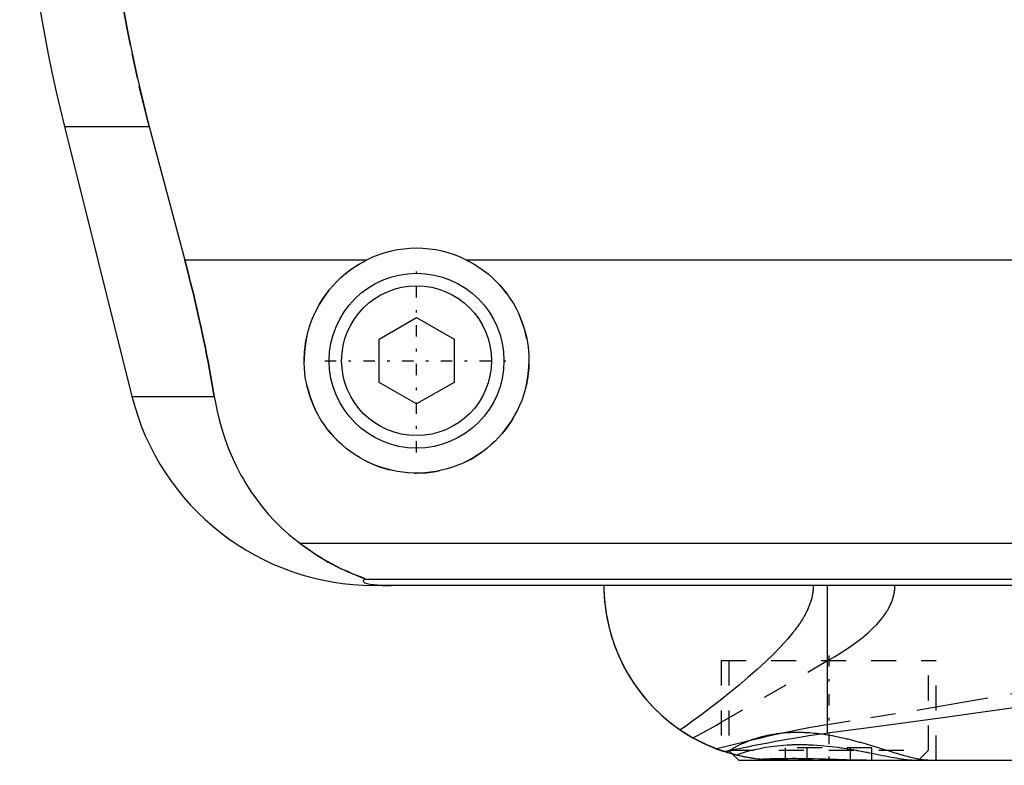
# Model space of a CAD drawing. Extents: x -105 to 105, y -97 to 359.
# Tile 1 of 9: x -62 to -23, y -67 to -37. Entities that reach past the tile are written whole.
import ezdxf

# ---------------------------------------------------------------- set-up
doc = ezdxf.new("R2010")
doc.units = 0
doc.linetypes.add('CENTER', pattern=[1.5, 0.45, -0.5, 0.05, -0.5])
doc.linetypes.add('DASHED', pattern=[2, 1, -1])
for name, color, linetype in [('AM_0', 7, 'CONTINUOUS'), ('AM_3', 7, 'DASHED'), ('AM_7', 7, 'CENTER')]:
    doc.layers.add(name, color=color, linetype=linetype)

msp = doc.modelspace()

# ---------------------------------------------------------------- linework, layer by layer
at = {"layer": 'AM_0', "color": 7, "linetype": 'CONTINUOUS'}
for p, q in [((-60.596, -41.616), (-57.893, -52.426)), ((-60.596, -41.616), (-57.2, -41.616)), ((-57.2, -41.616), (-55.781, -46.968)), ((-48.498, -46.968), (-55.781, -46.968)), ((44.502, -46.968), (-44.502, -46.968)), ((-48, -50.134), (-46.5, -49.268)), ((-46.5, -49.268), (-45, -50.134)), ((-48, -51.866), (-48, -50.134)), ((-45, -50.134), (-45, -51.866)), ((-46.5, -52.732), (-48, -51.866)), ((-45, -51.866), (-46.5, -52.732)), ((-57.893, -52.426), (-54.602, -52.426)), ((-51.173, -58.307), (51.173, -58.307)), ((-48.569, -59.746), (48.569, -59.746)), ((48.192, -60), (-48.192, -60)), ((-30.043, -65.905), (-30.043, -60)), ((-33.848, -66.752), (-33.6, -67)), ((-33.6, -67), (33.6, -67))]:
    msp.add_line(p, q, dxfattribs=at)
for points in [[(-58.394, -18.159, 0), (-58.495, -18.825, 0), (-58.674, -20.156, 0), (-58.821, -21.482, 0), (-58.882, -22.142, 0), (-58.935, -22.799, 0), (-59.018, -24.102, 0), (-59.071, -25.384, 0), (-59.094, -26.642, 0), (-59.089, -27.883, 0), (-59.057, -29.149, 0), (-59.03, -29.791, 0), (-58.995, -30.438, 0), (-58.902, -31.746, 0), (-58.777, -33.067, 0), (-58.62, -34.395, 0), (-58.431, -35.726, 0), (-58.21, -37.055, 0), (-58.088, -37.717, 0), (-57.958, -38.376, 0), (-57.676, -39.685, 0), (-57.366, -40.978, 0), (-57.2, -41.616, 0)], [(-55.781, -46.968, 0), (-55.741, -47.12, 0), (-55.662, -47.424, 0), (-55.585, -47.726, 0), (-55.547, -47.877, 0), (-55.51, -48.027, 0), (-55.436, -48.327, 0), (-55.365, -48.626, 0), (-55.296, -48.924, 0), (-55.227, -49.223, 0), (-55.161, -49.525, 0), (-55.128, -49.676, 0), (-55.095, -49.827, 0), (-55.031, -50.131, 0), (-54.968, -50.435, 0), (-54.907, -50.741, 0), (-54.848, -51.047, 0), (-54.79, -51.353, 0), (-54.762, -51.506, 0), (-54.735, -51.66, 0), (-54.68, -51.966, 0), (-54.628, -52.273, 0), (-54.602, -52.426, 0)], [(-44.502, -46.968, 0), (-44.399, -47.021, 0), (-44.198, -47.134, 0), (-44.003, -47.256, 0), (-43.909, -47.321, 0), (-43.817, -47.387, 0), (-43.639, -47.526, 0), (-43.471, -47.672, 0), (-43.312, -47.824, 0), (-43.16, -47.984, 0), (-43.015, -48.153, 0), (-42.945, -48.241, 0), (-42.877, -48.331, 0), (-42.747, -48.518, 0), (-42.625, -48.712, 0), (-42.514, -48.912, 0), (-42.412, -49.119, 0), (-42.321, -49.33, 0), (-42.28, -49.438, 0), (-42.241, -49.546, 0), (-42.173, -49.765, 0), (-42.116, -49.985, 0), (-42.092, -50.096, 0), (-42.07, -50.207, 0), (-42.036, -50.428, 0), (-42.014, -50.648, 0), (-42.007, -50.758, 0), (-42.002, -50.866, 0), (-42.001, -51.081, 0), (-42.01, -51.297, 0), (-42.029, -51.514, 0), (-42.06, -51.733, 0), (-42.101, -51.95, 0), (-42.126, -52.059, 0), (-42.154, -52.167, 0), (-42.217, -52.381, 0), (-42.291, -52.592, 0), (-42.375, -52.799, 0), (-42.469, -53.001, 0), (-42.573, -53.198, 0), (-42.629, -53.294, 0), (-42.686, -53.389, 0), (-42.808, -53.573, 0), (-42.938, -53.749, 0), (-43.074, -53.918, 0), (-43.217, -54.078, 0), (-43.366, -54.229, 0), (-43.443, -54.302, 0), (-43.522, -54.374, 0), (-43.688, -54.513, 0), (-43.863, -54.646, 0), (-44.046, -54.772, 0), (-44.237, -54.889, 0), (-44.435, -54.998, 0), (-44.536, -55.049, 0), (-44.639, -55.097, 0), (-44.849, -55.186, 0), (-45.063, -55.264, 0), (-45.281, -55.332, 0), (-45.502, -55.388, 0), (-45.724, -55.433, 0), (-45.835, -55.451, 0), (-45.947, -55.466, 0), (-46.17, -55.488, 0), (-46.39, -55.499, 0), (-46.5, -55.5, 0), (-46.61, -55.499, 0), (-46.83, -55.488, 0), (-47.053, -55.466, 0), (-47.165, -55.451, 0), (-47.276, -55.433, 0), (-47.498, -55.388, 0), (-47.719, -55.332, 0), (-47.937, -55.264, 0), (-48.151, -55.186, 0), (-48.361, -55.097, 0), (-48.464, -55.049, 0), (-48.565, -54.998, 0), (-48.763, -54.889, 0), (-48.954, -54.772, 0), (-49.137, -54.646, 0), (-49.312, -54.513, 0), (-49.478, -54.374, 0), (-49.557, -54.302, 0), (-49.634, -54.229, 0), (-49.783, -54.078, 0), (-49.926, -53.918, 0), (-50.062, -53.749, 0), (-50.192, -53.573, 0), (-50.314, -53.389, 0), (-50.371, -53.294, 0), (-50.427, -53.198, 0), (-50.531, -53.001, 0), (-50.625, -52.799, 0), (-50.709, -52.592, 0), (-50.783, -52.381, 0), (-50.846, -52.167, 0), (-50.874, -52.059, 0), (-50.899, -51.95, 0), (-50.94, -51.733, 0), (-50.971, -51.514, 0), (-50.99, -51.297, 0), (-50.999, -51.081, 0), (-50.998, -50.866, 0), (-50.993, -50.758, 0), (-50.986, -50.648, 0), (-50.964, -50.428, 0), (-50.93, -50.207, 0), (-50.908, -50.096, 0), (-50.884, -49.985, 0), (-50.827, -49.765, 0), (-50.759, -49.546, 0), (-50.72, -49.438, 0), (-50.679, -49.33, 0), (-50.588, -49.119, 0), (-50.486, -48.912, 0), (-50.375, -48.712, 0), (-50.253, -48.518, 0), (-50.123, -48.331, 0), (-50.055, -48.241, 0), (-49.985, -48.153, 0), (-49.84, -47.984, 0), (-49.688, -47.824, 0), (-49.529, -47.672, 0), (-49.361, -47.526, 0), (-49.183, -47.387, 0), (-49.091, -47.321, 0), (-48.997, -47.256, 0), (-48.802, -47.134, 0), (-48.601, -47.021, 0), (-48.498, -46.968, 0)], [(-54.602, -52.426, 0), (-54.568, -52.624, 0), (-54.487, -53.017, 0), (-54.393, -53.404, 0), (-54.34, -53.595, 0), (-54.284, -53.785, 0), (-54.161, -54.159, 0), (-54.024, -54.526, 0), (-53.873, -54.885, 0), (-53.708, -55.236, 0), (-53.529, -55.579, 0), (-53.435, -55.747, 0), (-53.337, -55.912, 0), (-53.131, -56.236, 0), (-52.912, -56.55, 0), (-52.68, -56.852, 0), (-52.435, -57.144, 0), (-52.177, -57.424, 0), (-52.043, -57.559, 0), (-51.906, -57.692, 0), (-51.622, -57.947, 0), (-51.326, -58.19, 0), (-51.173, -58.307, 0)], [(-51.173, -58.307, 0), (-51.062, -58.391, 0), (-50.845, -58.549, 0), (-50.632, -58.694, 0), (-50.529, -58.762, 0), (-50.427, -58.828, 0), (-50.228, -58.949, 0), (-50.037, -59.06, 0), (-49.854, -59.159, 0), (-49.681, -59.249, 0), (-49.517, -59.329, 0), (-49.439, -59.366, 0), (-49.364, -59.401, 0), (-49.221, -59.464, 0), (-49.09, -59.52, 0), (-48.964, -59.571, 0), (-48.894, -59.599, 0), (-48.875, -59.606, 0), (-48.856, -59.614, 0), (-48.847, -59.618, 0), (-48.838, -59.621, 0), (-48.82, -59.628, 0), (-48.802, -59.635, 0), (-48.785, -59.642, 0), (-48.768, -59.649, 0), (-48.751, -59.655, 0), (-48.743, -59.658, 0), (-48.735, -59.662, 0), (-48.719, -59.668, 0), (-48.704, -59.674, 0), (-48.697, -59.677, 0), (-48.69, -59.68, 0), (-48.676, -59.685, 0), (-48.662, -59.691, 0), (-48.656, -59.693, 0), (-48.65, -59.696, 0), (-48.638, -59.701, 0), (-48.627, -59.706, 0), (-48.616, -59.711, 0), (-48.607, -59.715, 0), (-48.598, -59.719, 0), (-48.594, -59.721, 0), (-48.59, -59.723, 0), (-48.584, -59.727, 0), (-48.578, -59.73, 0), (-48.574, -59.733, 0), (-48.57, -59.736, 0), (-48.568, -59.739, 0), (-48.567, -59.74, 0), (-48.567, -59.741, 0), (-48.567, -59.743, 0), (-48.568, -59.745, 0), (-48.569, -59.746, 0)], [(-48.569, -59.746, 0), (-48.581, -59.754, 0), (-48.601, -59.769, 0), (-48.617, -59.784, 0), (-48.623, -59.792, 0), (-48.628, -59.799, 0), (-48.633, -59.815, 0), (-48.633, -59.83, 0), (-48.627, -59.844, 0), (-48.615, -59.859, 0), (-48.597, -59.874, 0), (-48.585, -59.881, 0), (-48.571, -59.888, 0), (-48.536, -59.903, 0), (-48.489, -59.918, 0), (-48.428, -59.933, 0), (-48.351, -59.948, 0), (-48.298, -59.957, 0), (-48.282, -59.959, 0), (-48.265, -59.961, 0), (-48.257, -59.963, 0), (-48.248, -59.964, 0), (-48.229, -59.966, 0), (-48.209, -59.968, 0), (-48.198, -59.97, 0), (-48.187, -59.971, 0), (-48.164, -59.973, 0), (-48.14, -59.975, 0), (-48.128, -59.977, 0), (-48.115, -59.978, 0), (-48.088, -59.98, 0), (-48.06, -59.982, 0), (-48.03, -59.984, 0), (-47.999, -59.987, 0), (-47.967, -59.989, 0), (-47.95, -59.989, 0), (-47.933, -59.99, 0), (-47.911, -59.991, 0), (-47.904, -59.992, 0), (-47.898, -59.992, 0), (-47.894, -59.992, 0), (-47.891, -59.992, 0), (-47.884, -59.993, 0), (-47.877, -59.993, 0), (-47.87, -59.993, 0), (-47.863, -59.994, 0), (-47.856, -59.994, 0), (-47.852, -59.994, 0), (-47.849, -59.994, 0), (-47.842, -59.994, 0), (-47.834, -59.995, 0), (-47.827, -59.995, 0), (-47.82, -59.995, 0), (-47.812, -59.995, 0), (-47.809, -59.996, 0), (-47.805, -59.996, 0), (-47.798, -59.996, 0), (-47.791, -59.996, 0), (-47.783, -59.996, 0), (-47.775, -59.997, 0), (-47.767, -59.997, 0), (-47.763, -59.997, 0), (-47.759, -59.997, 0), (-47.751, -59.997, 0), (-47.743, -59.997, 0), (-47.734, -59.998, 0), (-47.726, -59.998, 0), (-47.717, -59.998, 0), (-47.713, -59.998, 0), (-47.708, -59.998, 0), (-47.7, -59.998, 0), (-47.691, -59.999, 0), (-47.687, -59.999, 0), (-47.682, -59.999, 0), (-47.674, -59.999, 0), (-47.665, -59.999, 0), (-47.661, -59.999, 0), (-47.657, -59.999, 0), (-47.648, -59.999, 0), (-47.64, -59.999, 0), (-47.631, -59.999, 0), (-47.622, -60, 0), (-47.612, -60, 0), (-47.608, -60, 0), (-47.603, -60, 0), (-47.594, -60, 0), (-47.584, -60, 0), (-47.575, -60, 0), (-47.565, -60, 0), (-47.556, -60, 0), (-47.551, -60, 0), (-47.546, -60, 0), (-47.537, -60, 0), (-47.528, -60, 0), (-47.523, -60, 0)], [(-39, -60, 0), (-38.997, -60.213, 0), (-38.97, -60.644, 0), (-38.916, -61.08, 0), (-38.878, -61.299, 0), (-38.833, -61.519, 0), (-38.721, -61.958, 0), (-38.578, -62.395, 0), (-38.404, -62.827, 0), (-38.199, -63.252, 0), (-37.962, -63.667, 0), (-37.833, -63.87, 0), (-37.695, -64.07, 0), (-37.397, -64.458, 0), (-37.068, -64.828, 0), (-36.71, -65.178, 0), (-36.323, -65.506, 0), (-35.907, -65.808, 0), (-35.689, -65.949, 0), (-35.464, -66.083, 0), (-34.994, -66.328, 0), (-34.475, -66.548, 0), (-34.197, -66.646, 0)], [(-39, -60, 0), (-38.998, -60.184, 0), (-38.978, -60.555, 0), (-38.938, -60.931, 0), (-38.91, -61.121, 0), (-38.876, -61.31, 0), (-38.793, -61.69, 0), (-38.687, -62.069, 0), (-38.559, -62.447, 0), (-38.407, -62.82, 0), (-38.232, -63.188, 0), (-38.136, -63.369, 0), (-38.034, -63.549, 0), (-37.812, -63.901, 0), (-37.568, -64.243, 0), (-37.3, -64.573, 0), (-37.01, -64.889, 0), (-36.698, -65.19, 0), (-36.533, -65.334, 0), (-36.363, -65.474, 0), (-36.008, -65.739, 0), (-35.633, -65.984, 0), (-35.437, -66.098, 0)], [(-30.043, -65.905, 0), (-28.496, -65.704, 0), (-25.344, -65.272, 0), (-22.121, -64.813, 0)], [(-34.3, -66.612, 0), (-34.493, -66.541, 0), (-34.876, -66.382, 0), (-35.252, -66.199, 0), (-35.437, -66.098, 0)], [(-34.197, -66.646, 0), (-34.096, -66.626, 0), (-33.892, -66.585, 0), (-33.684, -66.543, 0), (-33.578, -66.522, 0), (-33.472, -66.5, 0), (-33.256, -66.457, 0), (-33.037, -66.413, 0), (-32.815, -66.369, 0), (-32.59, -66.325, 0), (-32.361, -66.281, 0), (-32.246, -66.259, 0), (-32.13, -66.237, 0), (-31.895, -66.194, 0), (-31.658, -66.152, 0), (-31.417, -66.11, 0), (-31.173, -66.07, 0), (-30.927, -66.03, 0), (-30.803, -66.011, 0), (-30.678, -65.992, 0), (-30.426, -65.956, 0), (-30.171, -65.922, 0), (-30.043, -65.905, 0)], [(-33.85, -66.751, 0), (-33.875, -66.744, 0), (-33.922, -66.731, 0), (-33.966, -66.718, 0), (-33.987, -66.712, 0), (-34.008, -66.706, 0), (-34.047, -66.694, 0), (-34.083, -66.683, 0), (-34.117, -66.672, 0), (-34.148, -66.662, 0), (-34.176, -66.653, 0), (-34.189, -66.649, 0), (-34.201, -66.645, 0), (-34.223, -66.638, 0), (-34.242, -66.631, 0), (-34.259, -66.625, 0), (-34.273, -66.621, 0), (-34.284, -66.617, 0), (-34.288, -66.616, 0), (-34.292, -66.614, 0), (-34.297, -66.612, 0), (-34.3, -66.611, 0), (-34.3, -66.611, 0)], [(-32.376, -66.99, 0), (-32.427, -66.987, 0), (-32.53, -66.98, 0), (-32.632, -66.971, 0), (-32.683, -66.967, 0), (-32.734, -66.961, 0), (-32.836, -66.95, 0), (-32.938, -66.937, 0), (-33.04, -66.922, 0), (-33.141, -66.906, 0), (-33.243, -66.889, 0), (-33.294, -66.879, 0), (-33.344, -66.87, 0), (-33.445, -66.849, 0), (-33.546, -66.827, 0), (-33.647, -66.803, 0), (-33.748, -66.778, 0), (-33.848, -66.752, 0), (-33.898, -66.738, 0), (-33.948, -66.724, 0), (-34.048, -66.694, 0), (-34.147, -66.663, 0), (-34.197, -66.646, 0)], [(-33.848, -66.752, 0), (-33.906, -66.736, 0), (-34.021, -66.702, 0), (-34.135, -66.666, 0), (-34.192, -66.648, 0)], [(-32.376, -66.99, 0), (-32.302, -66.989, 0), (-32.151, -66.987, 0), (-31.996, -66.985, 0), (-31.917, -66.984, 0), (-31.838, -66.984, 0), (-31.677, -66.983, 0), (-31.513, -66.982, 0), (-31.347, -66.982, 0), (-31.178, -66.983, 0), (-31.008, -66.984, 0), (-30.922, -66.985, 0), (-30.835, -66.985, 0), (-30.661, -66.987, 0), (-30.486, -66.989, 0), (-30.31, -66.991, 0), (-30.134, -66.994, 0), (-29.957, -66.996, 0), (-29.869, -66.997, 0), (-29.781, -66.998, 0), (-29.605, -66.999, 0), (-29.43, -67, 0), (-29.343, -67, 0)]]:
    msp.add_polyline3d(points, dxfattribs=at)
for radius in [3.5, 3]:
    msp.add_circle((-46.5, -51), radius, dxfattribs=at)
for centre, radius, start, end in [((-2.388, -27.062), 60, 171.46703, 194.03784), ((-46.5, -51), 4.5, 63.6372, 116.3628), ((-48.192, -50), 10, 194.0378, 270)]:
    msp.add_arc(centre, radius, start, end, dxfattribs=at)
at = {"layer": 'AM_3', "color": 6, "linetype": 'DASHED'}
for p, q in [((-30.043, -65.574), (-30.043, -60)), ((-34.301, -65.478), (-30.043, -63.007)), ((-34.3, -63), (-34.3, -66.611)), ((-34.3, -63), (-25.7, -63)), ((-34, -63), (-34, -66.6)), ((-26, -66.6), (-26, -63)), ((-25.7, -67), (-25.7, -63)), ((-34.192, -66.648), (-34.3, -66.612)), ((-34, -66.6), (-33.848, -66.752)), ((-34, -66.6), (-26, -66.6)), ((-31.732, -67), (-31.732, -66.5)), ((-28.268, -66.5), (-31.732, -66.5)), ((-30.866, -67), (-30.866, -66.5)), ((-29.134, -67), (-29.134, -66.5)), ((-28.268, -67), (-28.268, -66.5)), ((-26.4, -67), (-26, -66.6)), ((-33.722, -66.785), (-33.848, -66.752))]:
    msp.add_line(p, q, dxfattribs=at)
for points in [[(-57.2, -41.616, 0), (-57.366, -40.978, 0), (-57.676, -39.685, 0), (-57.958, -38.376, 0), (-58.088, -37.717, 0), (-58.21, -37.055, 0), (-58.431, -35.726, 0), (-58.62, -34.395, 0), (-58.777, -33.067, 0), (-58.902, -31.746, 0), (-58.995, -30.438, 0), (-59.03, -29.791, 0), (-59.057, -29.149, 0), (-59.089, -27.883, 0), (-59.094, -26.642, 0), (-59.071, -25.384, 0), (-59.018, -24.102, 0), (-58.935, -22.799, 0), (-58.882, -22.142, 0), (-58.821, -21.482, 0), (-58.674, -20.156, 0), (-58.495, -18.825, 0), (-58.394, -18.159, 0)], [(-54.602, -52.426, 0), (-54.628, -52.273, 0), (-54.68, -51.966, 0), (-54.735, -51.66, 0), (-54.762, -51.506, 0), (-54.79, -51.353, 0), (-54.848, -51.047, 0), (-54.907, -50.741, 0), (-54.968, -50.435, 0), (-55.031, -50.131, 0), (-55.095, -49.827, 0), (-55.128, -49.676, 0), (-55.161, -49.525, 0), (-55.227, -49.223, 0), (-55.296, -48.924, 0), (-55.365, -48.626, 0), (-55.436, -48.327, 0), (-55.51, -48.027, 0), (-55.547, -47.877, 0), (-55.585, -47.726, 0), (-55.662, -47.424, 0), (-55.741, -47.12, 0), (-55.781, -46.968, 0)], [(-48.569, -59.746, 0), (-48.568, -59.745, 0), (-48.567, -59.743, 0), (-48.567, -59.741, 0), (-48.567, -59.74, 0), (-48.568, -59.739, 0), (-48.57, -59.736, 0), (-48.574, -59.733, 0), (-48.578, -59.73, 0), (-48.584, -59.727, 0), (-48.591, -59.723, 0), (-48.594, -59.721, 0), (-48.598, -59.719, 0), (-48.607, -59.715, 0), (-48.617, -59.71, 0), (-48.627, -59.706, 0), (-48.638, -59.701, 0), (-48.65, -59.696, 0), (-48.657, -59.693, 0), (-48.663, -59.69, 0), (-48.677, -59.685, 0), (-48.691, -59.679, 0), (-48.698, -59.676, 0), (-48.705, -59.673, 0), (-48.72, -59.667, 0), (-48.736, -59.661, 0), (-48.744, -59.658, 0), (-48.752, -59.655, 0), (-48.769, -59.648, 0), (-48.786, -59.641, 0), (-48.804, -59.634, 0), (-48.822, -59.627, 0), (-48.841, -59.62, 0), (-48.85, -59.616, 0), (-48.86, -59.613, 0), (-48.879, -59.605, 0), (-48.899, -59.597, 0), (-48.97, -59.569, 0), (-49.095, -59.517, 0), (-49.231, -59.459, 0), (-49.381, -59.393, 0), (-49.46, -59.356, 0), (-49.542, -59.317, 0), (-49.715, -59.232, 0), (-49.897, -59.136, 0), (-50.088, -59.03, 0), (-50.285, -58.915, 0), (-50.482, -58.793, 0), (-50.581, -58.728, 0), (-50.68, -58.663, 0), (-50.878, -58.525, 0), (-51.075, -58.381, 0), (-51.173, -58.307, 0)], [(-30.621, -60, 0), (-30.621, -60.038, 0), (-30.624, -60.113, 0), (-30.629, -60.187, 0), (-30.633, -60.225, 0), (-30.638, -60.262, 0), (-30.648, -60.335, 0), (-30.662, -60.409, 0), (-30.678, -60.482, 0), (-30.696, -60.554, 0), (-30.717, -60.626, 0), (-30.728, -60.661, 0), (-30.74, -60.697, 0), (-30.765, -60.767, 0), (-30.791, -60.836, 0), (-30.82, -60.904, 0), (-30.849, -60.971, 0), (-30.881, -61.037, 0), (-30.897, -61.07, 0), (-30.914, -61.103, 0), (-30.948, -61.167, 0), (-30.983, -61.23, 0), (-31.001, -61.262, 0), (-31.019, -61.293, 0), (-31.056, -61.354, 0), (-31.094, -61.415, 0), (-31.113, -61.445, 0), (-31.133, -61.476, 0), (-31.173, -61.536, 0), (-31.214, -61.595, 0), (-31.256, -61.654, 0), (-31.299, -61.713, 0), (-31.342, -61.771, 0), (-31.364, -61.799, 0), (-31.386, -61.828, 0), (-31.431, -61.884, 0), (-31.476, -61.94, 0), (-31.635, -62.131, 0), (-31.913, -62.439, 0), (-32.21, -62.744, 0), (-32.53, -63.053, 0), (-32.697, -63.208, 0), (-32.869, -63.364, 0), (-33.225, -63.677, 0), (-33.592, -63.988, 0), (-33.969, -64.297, 0), (-34.347, -64.599, 0), (-34.719, -64.887, 0), (-34.902, -65.026, 0), (-35.083, -65.162, 0), (-35.436, -65.422, 0), (-35.778, -65.666, 0), (-35.945, -65.783, 0)], [(-30.043, -63.007, 0), (-29.947, -62.953, 0), (-29.754, -62.84, 0), (-29.557, -62.72, 0), (-29.459, -62.658, 0), (-29.36, -62.595, 0), (-29.163, -62.464, 0), (-28.969, -62.327, 0), (-28.777, -62.184, 0), (-28.592, -62.036, 0), (-28.413, -61.882, 0), (-28.326, -61.804, 0), (-28.242, -61.724, 0), (-28.081, -61.56, 0), (-27.929, -61.388, 0), (-27.844, -61.282, 0), (-27.821, -61.251, 0), (-27.797, -61.219, 0), (-27.786, -61.203, 0), (-27.775, -61.188, 0), (-27.752, -61.155, 0), (-27.73, -61.123, 0), (-27.708, -61.091, 0), (-27.687, -61.058, 0), (-27.666, -61.024, 0), (-27.656, -61.008, 0), (-27.646, -60.991, 0), (-27.626, -60.957, 0), (-27.607, -60.923, 0), (-27.588, -60.888, 0), (-27.57, -60.854, 0), (-27.552, -60.819, 0), (-27.544, -60.801, 0), (-27.535, -60.783, 0), (-27.519, -60.748, 0), (-27.503, -60.712, 0), (-27.495, -60.694, 0), (-27.488, -60.675, 0), (-27.473, -60.639, 0), (-27.459, -60.602, 0), (-27.453, -60.583, 0), (-27.446, -60.565, 0), (-27.434, -60.527, 0), (-27.422, -60.49, 0), (-27.412, -60.451, 0), (-27.402, -60.413, 0), (-27.392, -60.374, 0), (-27.388, -60.355, 0), (-27.384, -60.335, 0), (-27.377, -60.296, 0), (-27.37, -60.257, 0), (-27.365, -60.218, 0), (-27.36, -60.179, 0), (-27.356, -60.139, 0), (-27.355, -60.119, 0), (-27.353, -60.1, 0), (-27.351, -60.06, 0), (-27.35, -60.02, 0), (-27.35, -60, 0)], [(-21.744, -64.171, 0), (-23.629, -64.509, 0), (-24.564, -64.673, 0), (-25.492, -64.834, 0), (-27.332, -65.142, 0), (-29.146, -65.435, 0), (-30.043, -65.574, 0)], [(-35.437, -66.098, 0), (-35.256, -66.003, 0), (-34.883, -65.802, 0), (-34.498, -65.589, 0), (-34.301, -65.478, 0)], [(-30.043, -65.574, 0), (-30.181, -65.595, 0), (-30.456, -65.641, 0), (-30.727, -65.688, 0), (-30.861, -65.713, 0), (-30.995, -65.738, 0), (-31.26, -65.789, 0), (-31.521, -65.842, 0), (-31.78, -65.897, 0), (-32.034, -65.952, 0), (-32.285, -66.009, 0), (-32.41, -66.037, 0), (-32.533, -66.066, 0), (-32.777, -66.124, 0), (-33.017, -66.181, 0), (-33.253, -66.239, 0), (-33.486, -66.296, 0), (-33.715, -66.353, 0), (-33.828, -66.382, 0), (-33.939, -66.409, 0), (-34.16, -66.464, 0), (-34.377, -66.518, 0), (-34.484, -66.545, 0)], [(-26.032, -67, 0), (-26.051, -67, 0), (-26.091, -66.998, 0), (-26.132, -66.996, 0), (-26.154, -66.994, 0), (-26.176, -66.992, 0), (-26.222, -66.987, 0), (-26.27, -66.98, 0), (-26.319, -66.972, 0), (-26.371, -66.963, 0), (-26.424, -66.953, 0), (-26.452, -66.948, 0), (-26.479, -66.942, 0), (-26.536, -66.93, 0), (-26.595, -66.916, 0), (-26.655, -66.901, 0), (-26.717, -66.886, 0), (-26.78, -66.87, 0), (-26.812, -66.861, 0), (-26.845, -66.852, 0), (-26.911, -66.834, 0), (-26.979, -66.815, 0), (-27.013, -66.805, 0), (-27.048, -66.795, 0), (-27.119, -66.774, 0), (-27.19, -66.753, 0), (-27.227, -66.742, 0), (-27.264, -66.731, 0), (-27.338, -66.709, 0), (-27.414, -66.686, 0), (-27.491, -66.662, 0), (-27.569, -66.638, 0), (-27.648, -66.613, 0), (-27.688, -66.601, 0), (-27.728, -66.588, 0), (-27.81, -66.563, 0), (-27.892, -66.538, 0), (-27.975, -66.512, 0), (-28.06, -66.486, 0), (-28.145, -66.46, 0), (-28.188, -66.447, 0), (-28.231, -66.434, 0), (-28.318, -66.408, 0), (-28.406, -66.382, 0), (-28.494, -66.356, 0), (-28.584, -66.331, 0), (-28.674, -66.305, 0), (-28.719, -66.292, 0), (-28.765, -66.28, 0), (-28.856, -66.255, 0), (-28.948, -66.23, 0), (-29.041, -66.206, 0), (-29.134, -66.182, 0), (-29.228, -66.159, 0), (-29.275, -66.148, 0), (-29.322, -66.137, 0), (-29.417, -66.115, 0), (-29.512, -66.094, 0), (-29.607, -66.073, 0), (-29.703, -66.054, 0), (-29.799, -66.035, 0), (-29.847, -66.026, 0), (-29.895, -66.017, 0), (-29.991, -66, 0), (-30.088, -65.984, 0), (-30.136, -65.976, 0), (-30.185, -65.969, 0), (-30.282, -65.955, 0), (-30.379, -65.943, 0), (-30.427, -65.937, 0), (-30.476, -65.931, 0), (-30.573, -65.921, 0), (-30.67, -65.912, 0), (-30.766, -65.904, 0), (-30.862, -65.898, 0), (-30.958, -65.893, 0), (-31.005, -65.891, 0), (-31.053, -65.889, 0), (-31.147, -65.887, 0), (-31.24, -65.886, 0), (-31.333, -65.886, 0), (-31.425, -65.888, 0), (-31.516, -65.891, 0), (-31.562, -65.893, 0), (-31.607, -65.896, 0), (-31.697, -65.901, 0), (-31.786, -65.909, 0), (-31.874, -65.917, 0), (-31.961, -65.927, 0), (-32.048, -65.938, 0), (-32.091, -65.944, 0), (-32.133, -65.95, 0), (-32.217, -65.963, 0), (-32.3, -65.978, 0), (-32.381, -65.993, 0), (-32.461, -66.01, 0), (-32.539, -66.027, 0), (-32.578, -66.036, 0), (-32.617, -66.046, 0), (-32.692, -66.065, 0), (-32.766, -66.085, 0), (-32.839, -66.106, 0), (-32.91, -66.128, 0), (-32.98, -66.15, 0), (-33.014, -66.161, 0), (-33.048, -66.173, 0), (-33.114, -66.196, 0), (-33.179, -66.22, 0), (-33.211, -66.232, 0), (-33.242, -66.245, 0), (-33.304, -66.269, 0), (-33.364, -66.294, 0), (-33.393, -66.307, 0), (-33.422, -66.32, 0), (-33.479, -66.346, 0), (-33.534, -66.371, 0), (-33.587, -66.397, 0), (-33.639, -66.423, 0), (-33.688, -66.449, 0), (-33.713, -66.462, 0), (-33.736, -66.475, 0), (-33.782, -66.501, 0), (-33.827, -66.527, 0), (-33.869, -66.552, 0), (-33.91, -66.578, 0), (-33.948, -66.603, 0), (-33.967, -66.615, 0), (-33.985, -66.628, 0), (-34.02, -66.652, 0), (-34.053, -66.676, 0), (-34.069, -66.687, 0)], [(-33.722, -66.785, 0), (-33.651, -66.761, 0), (-33.497, -66.712, 0), (-33.33, -66.662, 0), (-33.241, -66.637, 0), (-33.149, -66.613, 0), (-32.954, -66.565, 0), (-32.747, -66.521, 0), (-32.528, -66.48, 0), (-32.298, -66.445, 0), (-32.059, -66.415, 0), (-31.936, -66.403, 0), (-31.81, -66.392, 0), (-31.662, -66.382, 0), (-31.619, -66.38, 0), (-31.575, -66.378, 0), (-31.554, -66.377, 0), (-31.532, -66.376, 0), (-31.488, -66.374, 0), (-31.444, -66.372, 0), (-31.4, -66.371, 0), (-31.356, -66.37, 0), (-31.312, -66.369, 0), (-31.289, -66.369, 0), (-31.267, -66.368, 0), (-31.222, -66.368, 0), (-31.177, -66.368, 0), (-31.132, -66.368, 0), (-31.087, -66.368, 0), (-31.042, -66.368, 0), (-31.019, -66.369, 0), (-30.996, -66.369, 0), (-30.951, -66.37, 0), (-30.905, -66.371, 0), (-30.86, -66.372, 0), (-30.814, -66.374, 0), (-30.768, -66.376, 0), (-30.745, -66.377, 0), (-30.722, -66.378, 0), (-30.677, -66.38, 0), (-30.631, -66.382, 0), (-30.47, -66.392, 0), (-30.331, -66.403, 0), (-30.193, -66.415, 0), (-29.915, -66.445, 0), (-29.638, -66.48, 0), (-29.499, -66.5, 0)], [(-29.499, -66.5, 0), (-29.464, -66.505, 0), (-29.393, -66.516, 0), (-29.322, -66.527, 0), (-29.287, -66.533, 0), (-29.252, -66.538, 0), (-29.182, -66.55, 0), (-29.112, -66.562, 0), (-29.043, -66.573, 0), (-28.973, -66.586, 0), (-28.904, -66.598, 0), (-28.87, -66.604, 0), (-28.836, -66.61, 0), (-28.768, -66.623, 0), (-28.7, -66.635, 0), (-28.632, -66.648, 0), (-28.565, -66.661, 0), (-28.498, -66.674, 0), (-28.465, -66.68, 0), (-28.432, -66.686, 0), (-28.366, -66.699, 0), (-28.301, -66.712, 0), (-28.268, -66.718, 0)], [(-32, -67, 0), (-32.067, -67, 0), (-32.199, -66.997, 0), (-32.328, -66.992, 0), (-32.392, -66.989, 0), (-32.454, -66.985, 0), (-32.576, -66.976, 0), (-32.694, -66.966, 0), (-32.808, -66.953, 0), (-32.917, -66.94, 0), (-33.022, -66.925, 0), (-33.073, -66.917, 0), (-33.123, -66.909, 0), (-33.222, -66.893, 0), (-33.318, -66.875, 0), (-33.411, -66.856, 0), (-33.5, -66.837, 0), (-33.585, -66.818, 0), (-33.626, -66.809, 0), (-33.666, -66.799, 0), (-33.743, -66.779, 0), (-33.816, -66.76, 0), (-33.85, -66.751, 0)], [(-32.725, -66.962, 0), (-32.764, -66.958, 0), (-32.84, -66.949, 0), (-32.914, -66.94, 0), (-32.95, -66.935, 0), (-32.985, -66.93, 0), (-33.055, -66.92, 0), (-33.124, -66.909, 0), (-33.191, -66.898, 0), (-33.257, -66.886, 0), (-33.322, -66.874, 0), (-33.354, -66.868, 0), (-33.385, -66.862, 0), (-33.447, -66.849, 0), (-33.507, -66.836, 0), (-33.565, -66.823, 0), (-33.621, -66.81, 0), (-33.675, -66.797, 0), (-33.702, -66.79, 0), (-33.728, -66.783, 0), (-33.778, -66.77, 0), (-33.826, -66.758, 0), (-33.85, -66.751, 0)], [(-31.733, -66.934, 0), (-31.762, -66.935, 0), (-31.821, -66.935, 0), (-31.88, -66.936, 0), (-31.909, -66.937, 0), (-31.938, -66.937, 0), (-31.995, -66.938, 0), (-32.052, -66.94, 0), (-32.109, -66.941, 0), (-32.165, -66.942, 0), (-32.221, -66.944, 0), (-32.249, -66.945, 0), (-32.276, -66.946, 0), (-32.331, -66.947, 0), (-32.386, -66.949, 0), (-32.439, -66.951, 0), (-32.493, -66.953, 0), (-32.545, -66.955, 0), (-32.571, -66.956, 0), (-32.597, -66.957, 0), (-32.649, -66.959, 0), (-32.7, -66.961, 0), (-32.725, -66.962, 0)], [(-28.494, -67, 0), (-28.58, -67, 0), (-28.755, -66.998, 0), (-28.932, -66.995, 0), (-29.022, -66.993, 0), (-29.112, -66.991, 0), (-29.293, -66.985, 0), (-29.476, -66.98, 0), (-29.66, -66.973, 0), (-29.844, -66.967, 0), (-30.028, -66.961, 0), (-30.12, -66.958, 0), (-30.212, -66.955, 0), (-30.396, -66.949, 0), (-30.58, -66.944, 0), (-30.762, -66.94, 0), (-30.943, -66.937, 0), (-31.123, -66.935, 0), (-31.212, -66.934, 0), (-31.301, -66.933, 0), (-31.476, -66.933, 0), (-31.648, -66.934, 0), (-31.733, -66.934, 0)], [(-28.268, -66.718, 0), (-28.206, -66.731, 0), (-28.083, -66.755, 0), (-27.962, -66.779, 0), (-27.903, -66.791, 0), (-27.844, -66.802, 0), (-27.727, -66.825, 0), (-27.613, -66.847, 0), (-27.501, -66.868, 0), (-27.391, -66.887, 0), (-27.284, -66.906, 0), (-27.231, -66.915, 0), (-27.179, -66.923, 0), (-27.078, -66.939, 0), (-26.979, -66.954, 0), (-26.882, -66.966, 0), (-26.789, -66.977, 0), (-26.699, -66.986, 0), (-26.655, -66.99, 0), (-26.613, -66.993, 0), (-26.53, -66.997, 0), (-26.45, -67, 0), (-26.412, -67, 0)]]:
    msp.add_polyline3d(points, dxfattribs=at)
msp.add_arc((-46.5, -51), 4.5, 116.3628, 63.6372, dxfattribs=at)
at = {"layer": 'AM_7', "color": 4, "linetype": 'CENTER'}
for p, q in [((-46.5, -54.675), (-46.5, -47.325)), ((-50.175, -51), (-42.825, -51)), ((-30, -62.8), (-30, -67.2))]:
    msp.add_line(p, q, dxfattribs=at)

doc.saveas('drawing.dxf')
